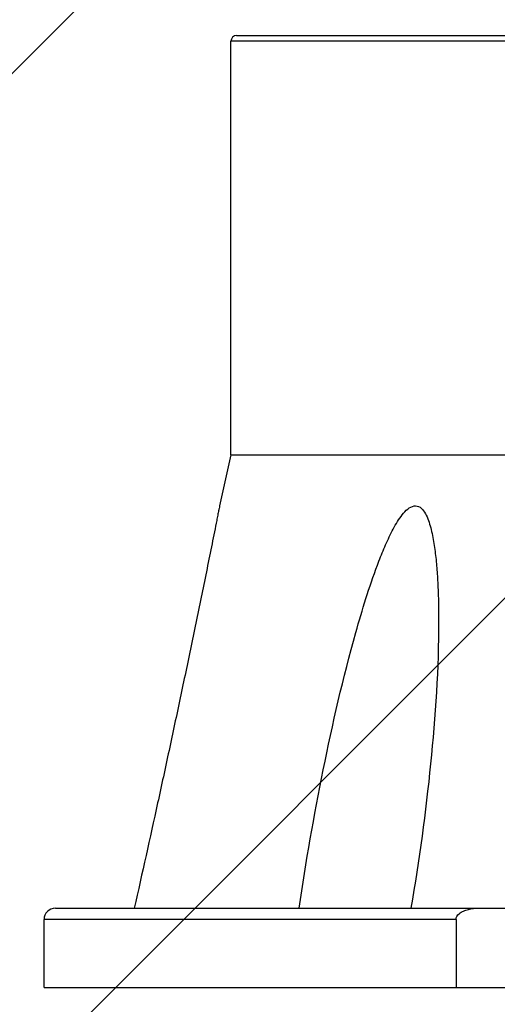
# Model space of a CAD drawing. Header units: millimetres. Extents: x 32 to 6688, y 67 to 4720.
# Tile 4 of 29: x 1863 to 1906, y 1454 to 1541. Entities that reach past the tile are written whole.
import ezdxf

# ---------------------------------------------------------------- set-up
doc = ezdxf.new("R2010")
doc.units = ezdxf.units.MM
doc.layers.add('FLANGE_B_PBL149', color=7, linetype='Continuous')
doc.layers.add('new_view_15_VBL148', color=7, linetype='Continuous')

# ---------------------------------------------------------------- blocks, each defined once
blk = doc.blocks.new('FLANGE_B_PBL149', base_point=(688.76, 829.995))
at = {"layer": 'FLANGE_B_PBL149', "color": 2}
for p, q in [((663.501, 871.495), (630.76, 871.495)), ((650.625, 793.995), (614.26, 793.995))]:
    blk.add_line(p, q, dxfattribs=at)
at = {"layer": 'FLANGE_B_PBL149', "color": 7}
for p, q in [((630.76, 834.995), (630.76, 871.495)), ((631.26, 871.995), (746.26, 871.995)), ((630.76, 834.995), (629.76, 830.5)), ((630.76, 834.995), (663.143, 834.995)), ((615.26, 794.995), (664.26, 794.995)), ((614.26, 787.995), (614.26, 793.995)), ((650.625, 793.995), (650.625, 787.995)), ((614.26, 787.995), (763.26, 787.995))]:
    blk.add_line(p, q, dxfattribs=at)
for centre, radius in [((631.26, 871.495), 0.5), ((615.26, 793.995), 1)]:
    blk.add_arc(centre, radius, 90, 180, dxfattribs=at)
for points, knots in [([(629.76, 830.5), (629.759, 830.54), (629.715, 830.219), (629.672, 830.088), (629.589, 829.634), (629.467, 829.039), (629.298, 828.185), (629.013, 826.774), (628.642, 824.938), (628.186, 822.701), (627.72, 820.432), (627.086, 817.375), (626.28, 813.534), (625.293, 808.91), (623.952, 802.725), (622.922, 798.087), (622.225, 794.995)], [0, 0, 0, 0, 0.003378, 0.011961, 0.023359, 0.036261, 0.06438, 0.094102, 0.155775, 0.218928, 0.282858, 0.347261, 0.476933, 0.60729, 0.738034, 1, 1, 1, 1]), ([(636.777, 794.995), (637.378, 799.077), (638.812, 807.237), (640.891, 816.337), (642.657, 822.319), (643.488, 824.783), (644.248, 826.711), (644.779, 827.884), (645.258, 828.782), (645.651, 829.417), (646.091, 829.979), (646.577, 830.424), (647.215, 830.566), (647.711, 830.184), (648.017, 829.658), (648.257, 829.048), (648.441, 828.391), (648.639, 827.472), (648.813, 826.286), (648.95, 824.836), (649.065, 822.866), (649.091, 821.38), (649.091, 820.385)], [0, 0, 0, 0, 0.256761, 0.515331, 0.580121, 0.644819, 0.677043, 0.70903, 0.724836, 0.740379, 0.755395, 0.769211, 0.780906, 0.792368, 0.805132, 0.818799, 0.833001, 0.847544, 0.877267, 0.90753, 0.938135, 1, 1, 1, 1]), ([(649.091, 820.385), (649.091, 816.16), (648.519, 807.653), (647.373, 799.217), (646.648, 794.995)], [0, 0, 0, 0, 0.496538, 1, 1, 1, 1]), ([(650.625, 793.995), (650.625, 794.19), (650.852, 794.519), (651.285, 794.757), (651.861, 794.949), (652.316, 794.995), (652.618, 794.995)], [0, 0, 0, 0, 0.244702, 0.433395, 0.622423, 1, 1, 1, 1])]:
    blk.add_open_spline(points, degree=3, knots=knots, dxfattribs=at)
blk = doc.blocks.new('NEW_VIEW_15_VBL148', base_point=(653.766, 1237.995))
at = {"layer": 'FLANGE_B_PBL149'}
blk.add_blockref('FLANGE_B_PBL149', (688.76, 829.995), dxfattribs=at)

msp = doc.modelspace()

# ---------------------------------------------------------------- hatches: boundary and pattern name
at = {"ltscale": 1000, "true_color": 0xed4b40}
h = msp.add_hatch(dxfattribs=at)
h.set_pattern_fill('ANSI31', color=13, scale=20)
h.set_pattern_definition([(45, (-9535.49, -2228.34), (-44.90128, 44.90128), [])])
edge = h.paths.add_edge_path()
edge.add_arc((1940, 1600.946), 755, 82.388789, 97.611211)
edge.add_line((1840, 2349.294), (1840, 852.598))
edge.add_arc((1940, 1600.946), 755, 262.388789, 277.611211)
edge.add_line((2040, 852.598), (2040, 2349.294))

# ---------------------------------------------------------------- block references
at = {"layer": 'new_view_15_VBL148'}
msp.add_blockref('NEW_VIEW_15_VBL148', (1905.007, 1905.946), dxfattribs=at)

doc.saveas('drawing.dxf')
